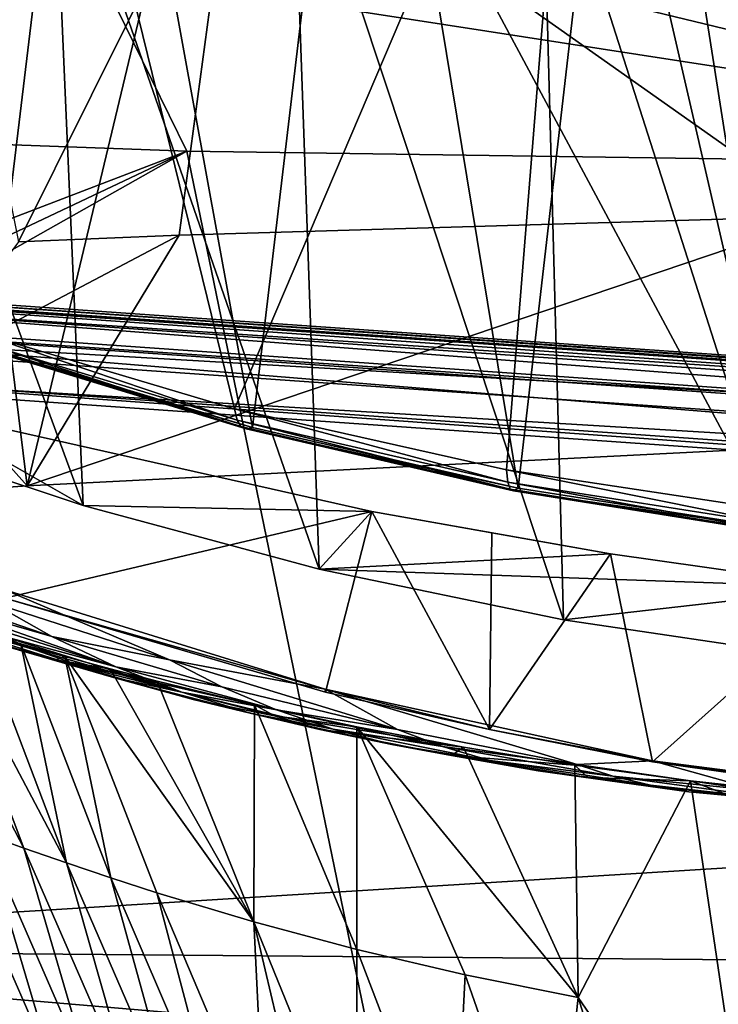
# Model space of a CAD drawing. Header units: metres. Extents: x -1204 to 0, y -809 to 0.
# Tile 43 of 111: x -738 to -668, y -173 to -74. Entities that reach past the tile are written whole.
import ezdxf

# ---------------------------------------------------------------- set-up
doc = ezdxf.new("R2010")
doc.units = ezdxf.units.M

msp = doc.modelspace()

# ---------------------------------------------------------------- linework, layer by layer
at = {"layer": 'top'}
for points in [[(-703.537048, -24.645216, 1612.181641), (-687.656433, -120.980949, 1609.659058), (-676.542419, -24.616011, 1612.182373)], [(-687.656433, -120.980949, 1609.659058), (-660.719299, -125.204445, 1609.548462), (-676.542419, -24.616011, 1612.182373)], [(-676.542419, -24.616011, 1612.182373), (-660.719299, -125.204445, 1609.548462), (-649.555054, -25.495243, 1612.159424)], [(-757.450012, -27.42668, 1612.108887), (-740.355225, -107.085678, 1610.022827), (-730.512573, -25.582121, 1612.157104)], [(-740.355225, -107.085678, 1610.022827), (-714.24292, -114.93203, 1609.817383), (-730.512573, -25.582121, 1612.157104)], [(-730.512573, -25.582121, 1612.157104), (-714.24292, -114.93203, 1609.817383), (-703.537048, -24.645216, 1612.181641)], [(-714.24292, -114.93203, 1609.817383), (-687.656433, -120.980949, 1609.659058), (-703.537048, -24.645216, 1612.181641)], [(-666.178833, -117.198021, 1985.69104), (-714.39856, -27.237112, 1927.931519), (-663.368225, -26.060682, 1933.317017)], [(-736.788635, -120.749123, 1978.164429), (-748.069763, -28.995476, 1923.042358), (-714.39856, -27.237112, 1927.931519)], [(-666.178833, -117.198021, 1985.69104), (-736.788635, -120.749123, 1978.164429), (-714.39856, -27.237112, 1927.931519)], [(-736.788635, -120.749123, 1978.164429), (-748.140564, -121.562469, 1976.471558), (-748.069763, -28.995476, 1923.042358)], [(-734.809998, -36.535965, 1504.771606), (-681.852905, -32.863277, 1504.528076), (-716.038818, -113.070786, 1549.889282)], [(-681.852905, -32.863277, 1504.528076), (-688.80188, -119.174385, 1554.237793), (-716.038818, -113.070786, 1549.889282)], [(-688.80188, -119.174385, 1554.237793), (-681.852905, -32.863277, 1504.528076), (-661.001892, -123.370384, 1556.981812)], [(-681.852905, -32.863277, 1504.528076), (-628.580933, -34.198997, 1505.2229), (-661.001892, -123.370384, 1556.981812)], [(-787.240356, -45.279537, 1505.960938), (-734.809998, -36.535965, 1504.771606), (-768.13324, -95.692345, 1536.804077)], [(-768.13324, -95.692345, 1536.804077), (-734.809998, -36.535965, 1504.771606), (-742.530334, -105.19384, 1544.038452)], [(-734.809998, -36.535965, 1504.771606), (-716.038818, -113.070786, 1549.889282), (-742.530334, -105.19384, 1544.038452)], [(-731.189941, -122.726059, 212.32251), (-757.117859, -52.277058, 216.831436), (-734.251892, -52.277069, 205.580383)], [(-731.189941, -122.726059, 212.32251), (-753.794983, -115.237221, 222.556992), (-757.117859, -52.277058, 216.831436)], [(-737.661743, -96.357468, 2020.390869), (-715.730286, -52.277092, 2030.115234), (-746.517639, -52.277111, 2027.334717)], [(-737.661743, -96.357468, 2020.390869), (-721.556274, -95.669128, 2021.958374), (-715.730286, -52.277092, 2030.115234)], [(-707.575012, -129.088013, 203.735825), (-734.251892, -52.277069, 205.580383), (-710.253906, -52.277069, 196.119995)], [(-707.575012, -129.088013, 203.735825), (-731.189941, -122.726059, 212.32251), (-734.251892, -52.277069, 205.580383)], [(-721.556274, -95.669128, 2021.958374), (-656.960449, -93.782616, 2026.37854), (-715.730286, -52.277092, 2030.115234)], [(-715.730286, -52.277092, 2030.115234), (-656.960449, -93.782616, 2026.37854), (-654.023987, -52.277058, 2033.823975)], [(-683.091431, -134.185822, 196.921921), (-710.253906, -52.277069, 196.119995), (-685.299866, -52.277077, 188.600677)], [(-683.091431, -134.185822, 196.921921), (-707.575012, -129.088013, 203.735825), (-710.253906, -52.277069, 196.119995)], [(-657.916138, -137.899567, 191.993454), (-685.299866, -52.277077, 188.600677), (-659.4505, -52.277069, 183.125763)], [(-657.916138, -137.899567, 191.993454), (-683.091431, -134.185822, 196.921921), (-685.299866, -52.277077, 188.600677)], [(-859.926025, -70.288658, 664.562805), (-873.500305, -78.700768, 664.342468), (-731.955872, -59.277416, 664.851318)], [(-873.500305, -78.700768, 664.342468), (-871.09552, -125.626617, 663.113525), (-731.955872, -59.277416, 664.851318)], [(-731.955872, -59.277416, 664.851318), (-871.09552, -125.626617, 663.113525), (-833.702942, -145.61113, 662.590149)], [(-833.702942, -145.61113, 662.590149), (-797.272644, -167.11203, 662.0271), (-731.955872, -59.277416, 664.851318)], [(-797.272644, -167.11203, 662.0271), (-390.565918, -141.8452, 662.689331), (-731.955872, -59.277416, 664.851318)], [(-731.955872, -59.277416, 664.851318), (-390.565918, -141.8452, 662.689331), (-376.047058, -126.873741, 663.081421)], [(-376.047058, -126.873741, 663.081421), (-375.155365, -125.922615, 663.106384), (-731.955872, -59.277416, 664.851318)], [(-375.155365, -125.922615, 663.106384), (-372.508484, -123.06366, 663.181213), (-731.955872, -59.277416, 664.851318)], [(-731.955872, -59.277416, 664.851318), (-372.508484, -123.06366, 663.181213), (-368.996063, -119.210228, 663.282166)], [(-368.996063, -119.210228, 663.282166), (-362.066193, -111.418114, 663.486267), (-731.955872, -59.277416, 664.851318)], [(-362.066193, -111.418114, 663.486267), (-345.755615, -67.738159, 664.630371), (-731.955872, -59.277416, 664.851318)], [(-666.178833, -117.198021, 1985.69104), (-656.960449, -93.782616, 2026.37854), (-736.788635, -120.749123, 1978.164429)], [(-656.960449, -93.782616, 2026.37854), (-721.556274, -95.669128, 2021.958374), (-736.788635, -120.749123, 1978.164429)], [(-736.788635, -120.749123, 1978.164429), (-721.556274, -95.669128, 2021.958374), (-747.17804, -109.166832, 1997.776367)], [(-721.556274, -95.669128, 2021.958374), (-737.661743, -96.357468, 2020.390869), (-747.17804, -109.166832, 1997.776367)], [(-742.530334, -105.19384, 1544.038452), (-715.782837, -114.190636, 1564.817383), (-742.19696, -106.192886, 1560.491821)], [(-742.530334, -105.19384, 1544.038452), (-716.038818, -113.070786, 1549.889282), (-715.782837, -114.190636, 1564.817383)], [(-742.19696, -106.192886, 1560.491821), (-715.3927, -114.837654, 1579.796997), (-741.717407, -106.801109, 1576.986328)], [(-742.19696, -106.192886, 1560.491821), (-715.782837, -114.190636, 1564.817383), (-715.3927, -114.837654, 1579.796997)], [(-741.080627, -107.063438, 1593.502563), (-741.717407, -106.801109, 1576.986328), (-714.858459, -115.052544, 1594.804443)], [(-741.717407, -106.801109, 1576.986328), (-715.3927, -114.837654, 1579.796997), (-714.858459, -115.052544, 1594.804443)], [(-714.858459, -115.052544, 1594.804443), (-714.24292, -114.93203, 1609.817383), (-741.080627, -107.063438, 1593.502563)], [(-714.24292, -114.93203, 1609.817383), (-740.355225, -107.085678, 1610.022827), (-741.080627, -107.063438, 1593.502563)], [(-747.17804, -109.166832, 1997.776367), (-748.140564, -121.562469, 1976.471558), (-736.788635, -120.749123, 1978.164429)], [(-748.266907, -113.002869, 258.144501), (-753.794983, -115.237221, 222.556992), (-731.189941, -122.726059, 212.32251)], [(-748.266907, -113.002869, 258.144501), (-731.189941, -122.726059, 212.32251), (-702.272766, -123.331383, 267.344452)], [(-702.272766, -123.331383, 267.344452), (-739.031982, -131.991699, 260.292664), (-748.266907, -113.002869, 258.144501)], [(-716.038818, -113.070786, 1549.889282), (-688.690796, -120.408867, 1568.02771), (-715.782837, -114.190636, 1564.817383)], [(-716.038818, -113.070786, 1549.889282), (-688.80188, -119.174385, 1554.237793), (-688.690796, -120.408867, 1568.02771)], [(-715.782837, -114.190636, 1564.817383), (-688.457947, -121.088707, 1581.880005), (-715.3927, -114.837654, 1579.796997)], [(-715.782837, -114.190636, 1564.817383), (-688.690796, -120.408867, 1568.02771), (-688.457947, -121.088707, 1581.880005)], [(-714.858459, -115.052544, 1594.804443), (-715.3927, -114.837654, 1579.796997), (-688.094116, -121.250183, 1595.766113)], [(-715.3927, -114.837654, 1579.796997), (-688.457947, -121.088707, 1581.880005), (-688.094116, -121.250183, 1595.766113)], [(-687.656433, -120.980949, 1609.659058), (-714.24292, -114.93203, 1609.817383), (-714.858459, -115.052544, 1594.804443)], [(-688.094116, -121.250183, 1595.766113), (-687.656433, -120.980949, 1609.659058), (-714.858459, -115.052544, 1594.804443)], [(-688.80188, -119.174385, 1554.237793), (-661.088928, -124.73951, 1570.046143), (-688.690796, -120.408867, 1568.02771)], [(-688.80188, -119.174385, 1554.237793), (-661.001892, -123.370384, 1556.981812), (-661.088928, -124.73951, 1570.046143)], [(-688.690796, -120.408867, 1568.02771), (-661.066406, -125.472893, 1583.184082), (-688.457947, -121.088707, 1581.880005)], [(-688.690796, -120.408867, 1568.02771), (-661.088928, -124.73951, 1570.046143), (-661.066406, -125.472893, 1583.184082)], [(-688.094116, -121.250183, 1595.766113), (-688.457947, -121.088707, 1581.880005), (-660.926086, -125.601677, 1596.362183)], [(-688.457947, -121.088707, 1581.880005), (-661.066406, -125.472893, 1583.184082), (-660.926086, -125.601677, 1596.362183)], [(-660.719299, -125.204445, 1609.548462), (-687.656433, -120.980949, 1609.659058), (-688.094116, -121.250183, 1595.766113)], [(-660.926086, -125.601677, 1596.362183), (-660.719299, -125.204445, 1609.548462), (-688.094116, -121.250183, 1595.766113)], [(-731.189941, -122.726059, 212.32251), (-707.575012, -129.088013, 203.735825), (-702.272766, -123.331383, 267.344452)], [(-706.920105, -141.408524, 266.580566), (-739.031982, -131.991699, 260.292664), (-702.272766, -123.331383, 267.344452)], [(-702.272766, -123.331383, 267.344452), (-707.575012, -129.088013, 203.735825), (-678.410278, -127.558578, 265.848511)], [(-690.510742, -145.162064, 268.001892), (-706.920105, -141.408524, 266.580566), (-702.272766, -123.331383, 267.344452)], [(-678.410278, -127.558578, 265.848511), (-690.260742, -125.462372, 267.985992), (-702.272766, -123.331383, 267.344452)], [(-690.510742, -145.162064, 268.001892), (-702.272766, -123.331383, 267.344452), (-690.260742, -125.462372, 267.985992)], [(-678.410278, -127.558578, 265.848511), (-690.510742, -145.162064, 268.001892), (-690.260742, -125.462372, 267.985992)], [(-739.707275, -135.658737, 292.827759), (-735.902954, -137.221909, 292.948364), (-763.34729, -127.782173, 309.307617)], [(-735.902954, -137.221909, 292.948364), (-753.756653, -131.899307, 309.465912), (-763.34729, -127.782173, 309.307617)], [(-707.575012, -129.088013, 203.735825), (-654.638062, -130.924179, 261.094574), (-678.410278, -127.558578, 265.848511)], [(-674.208435, -148.379166, 264.8638), (-690.510742, -145.162064, 268.001892), (-678.410278, -127.558578, 265.848511)], [(-654.638062, -130.924179, 261.094574), (-674.208435, -148.379166, 264.8638), (-678.410278, -127.558578, 265.848511)], [(-707.575012, -129.088013, 203.735825), (-683.091431, -134.185822, 196.921921), (-654.638062, -130.924179, 261.094574)], [(-750.736938, -130.191559, 292.464935), (-740.433167, -132.393921, 285.164185), (-734.308472, -135.85257, 285.450531)], [(-747.128662, -132.14183, 292.58606), (-750.736938, -130.191559, 292.464935), (-734.308472, -135.85257, 285.450531)], [(-683.091431, -134.185822, 196.921921), (-657.916138, -137.899567, 191.993454), (-654.638062, -130.924179, 261.094574)], [(-654.638062, -130.924179, 261.094574), (-647.988586, -152.100464, 260.118011), (-674.208435, -148.379166, 264.8638)], [(-743.939026, -135.363251, 309.623657), (-753.756653, -131.899307, 309.465912), (-728.128845, -139.950546, 293.188965)], [(-753.756653, -131.899307, 309.465912), (-735.902954, -137.221909, 292.948364), (-728.128845, -139.950546, 293.188965)], [(-740.433167, -132.393921, 285.164185), (-739.01178, -131.172745, 282.348328), (-722.524292, -138.160522, 279.016296)], [(-739.031982, -131.991699, 260.292664), (-706.963135, -141.113266, 273.260742), (-739.01178, -131.172745, 282.348328)], [(-739.031982, -131.991699, 260.292664), (-706.920105, -141.408524, 266.580566), (-706.963135, -141.113266, 273.260742)], [(-739.01178, -131.172745, 282.348328), (-706.963135, -141.113266, 273.260742), (-722.524292, -138.160522, 279.016296)], [(-733.007996, -137.831436, 319.240784), (-753.713867, -132.527725, 329.396851), (-733.935852, -138.165771, 309.780945)], [(-733.935852, -138.165771, 309.780945), (-753.713867, -132.527725, 329.396851), (-743.939026, -135.363251, 309.623657)], [(-733.007996, -137.831436, 319.240784), (-737.406067, -136.579071, 324.227661), (-753.713867, -132.527725, 329.396851)], [(-737.406067, -136.579071, 324.227661), (-741.655212, -135.331406, 329.445404), (-753.713867, -132.527725, 329.396851)], [(-745.746338, -134.10704, 334.901245), (-737.125061, -157.011215, 409.575043), (-749.6698, -132.929947, 340.601013)], [(-737.125061, -157.011215, 409.575043), (-741.202209, -155.570221, 414.143372), (-749.6698, -132.929947, 340.601013)], [(-743.450623, -133.964874, 292.707001), (-747.128662, -132.14183, 292.58606), (-727.919678, -138.867783, 285.736084)], [(-727.919678, -138.867783, 285.736084), (-747.128662, -132.14183, 292.58606), (-734.308472, -135.85257, 285.450531)], [(-740.433167, -132.393921, 285.164185), (-722.524292, -138.160522, 279.016296), (-734.308472, -135.85257, 285.450531)], [(-739.707275, -135.658737, 292.827759), (-743.450623, -133.964874, 292.707001), (-727.919678, -138.867783, 285.736084)], [(-741.655212, -135.331406, 329.445404), (-732.863159, -158.490784, 405.171509), (-745.746338, -134.10704, 334.901245)], [(-732.863159, -158.490784, 405.171509), (-737.125061, -157.011215, 409.575043), (-745.746338, -134.10704, 334.901245)], [(-733.935852, -138.165771, 309.780945), (-743.939026, -135.363251, 309.623657), (-720.164429, -142.140839, 293.428802)], [(-720.164429, -142.140839, 293.428802), (-743.939026, -135.363251, 309.623657), (-728.128845, -139.950546, 293.188965)], [(-741.655212, -135.331406, 329.445404), (-737.406067, -136.579071, 324.227661), (-732.863159, -158.490784, 405.171509)], [(-727.919678, -138.867783, 285.736084), (-721.297974, -141.426163, 286.020782), (-739.707275, -135.658737, 292.827759)], [(-721.297974, -141.426163, 286.020782), (-735.902954, -137.221909, 292.948364), (-739.707275, -135.658737, 292.827759)], [(-734.308472, -135.85257, 285.450531), (-722.524292, -138.160522, 279.016296), (-717.284912, -140.867401, 279.334595)], [(-727.919678, -138.867783, 285.736084), (-734.308472, -135.85257, 285.450531), (-717.284912, -140.867401, 279.334595)], [(-737.406067, -136.579071, 324.227661), (-728.423401, -159.985931, 400.934143), (-732.863159, -158.490784, 405.171509)], [(-737.406067, -136.579071, 324.227661), (-733.007996, -137.831436, 319.240784), (-728.423401, -159.985931, 400.934143)], [(-728.128845, -139.950546, 293.188965), (-735.902954, -137.221909, 292.948364), (-721.297974, -141.426163, 286.020782)], [(-728.467407, -139.075531, 314.479248), (-733.007996, -137.831436, 319.240784), (-733.935852, -138.165771, 309.780945)], [(-733.007996, -137.831436, 319.240784), (-723.812683, -161.477097, 396.865082), (-728.423401, -159.985931, 400.934143)], [(-723.812683, -161.477097, 396.865082), (-733.007996, -137.831436, 319.240784), (-714.106873, -164.39296, 389.24118)], [(-733.007996, -137.831436, 319.240784), (-728.467407, -139.075531, 314.479248), (-714.106873, -164.39296, 389.24118)], [(-712.044067, -143.785782, 293.667908), (-714.039795, -142.665771, 301.49762), (-733.935852, -138.165771, 309.780945)], [(-714.039795, -142.665771, 301.49762), (-723.789795, -140.300842, 309.937714), (-733.935852, -138.165771, 309.780945)], [(-733.935852, -138.165771, 309.780945), (-723.789795, -140.300842, 309.937714), (-728.467407, -139.075531, 314.479248)], [(-712.044067, -143.785782, 293.667908), (-733.935852, -138.165771, 309.780945), (-720.164429, -142.140839, 293.428802)], [(-721.297974, -141.426163, 286.020782), (-727.919678, -138.867783, 285.736084), (-711.815674, -143.190689, 279.651978)], [(-711.815674, -143.190689, 279.651978), (-727.919678, -138.867783, 285.736084), (-717.284912, -140.867401, 279.334595)], [(-722.524292, -138.160522, 279.016296), (-699.735352, -145.154449, 274.20108), (-717.284912, -140.867401, 279.334595)], [(-722.524292, -138.160522, 279.016296), (-706.963135, -141.113266, 273.260742), (-699.735352, -145.154449, 274.20108)], [(-714.106873, -164.39296, 389.24118), (-728.467407, -139.075531, 314.479248), (-723.789795, -140.300842, 309.937714)], [(-721.297974, -141.426163, 286.020782), (-714.474487, -143.516891, 286.304626), (-728.128845, -139.950546, 293.188965)], [(-714.474487, -143.516891, 286.304626), (-720.164429, -142.140839, 293.428802), (-728.128845, -139.950546, 293.188965)], [(-723.789795, -140.300842, 309.937714), (-714.039795, -142.665771, 301.49762), (-714.106873, -164.39296, 389.24118)], [(-717.284912, -140.867401, 279.334595), (-699.735352, -145.154449, 274.20108), (-711.815674, -143.190689, 279.651978)], [(-797.272644, -167.11203, 662.0271), (-421.121307, -170.231323, 661.945862), (-390.565918, -141.8452, 662.689331)], [(-714.474487, -143.516891, 286.304626), (-721.297974, -141.426163, 286.020782), (-706.143677, -145.118759, 279.968475)], [(-706.143677, -145.118759, 279.968475), (-721.297974, -141.426163, 286.020782), (-711.815674, -143.190689, 279.651978)], [(-706.920105, -141.408524, 266.580566), (-690.510742, -145.162064, 268.001892), (-706.963135, -141.113266, 273.260742)], [(-706.963135, -141.113266, 273.260742), (-690.510742, -145.162064, 268.001892), (-674.200928, -148.267899, 267.431671)], [(-706.963135, -141.113266, 273.260742), (-681.750366, -148.643723, 270.146515), (-699.735352, -145.154449, 274.20108)], [(-706.963135, -141.113266, 273.260742), (-674.200928, -148.267899, 267.431671), (-681.750366, -148.643723, 270.146515)], [(-714.474487, -143.516891, 286.304626), (-707.481201, -145.131165, 286.587585), (-720.164429, -142.140839, 293.428802)], [(-707.481201, -145.131165, 286.587585), (-712.044067, -143.785782, 293.667908), (-720.164429, -142.140839, 293.428802)], [(-714.039795, -142.665771, 301.49762), (-703.800354, -167.151306, 382.320557), (-714.106873, -164.39296, 389.24118)], [(-714.039795, -142.665771, 301.49762), (-703.803223, -144.880219, 293.906219), (-703.800354, -167.151306, 382.320557)], [(-712.044067, -143.785782, 293.667908), (-703.803223, -144.880219, 293.906219), (-714.039795, -142.665771, 301.49762)], [(-707.481201, -145.131165, 286.587585), (-714.474487, -143.516891, 286.304626), (-700.295959, -146.642227, 280.283966)], [(-700.295959, -146.642227, 280.283966), (-714.474487, -143.516891, 286.304626), (-706.143677, -145.118759, 279.968475)], [(-707.481201, -145.131165, 286.587585), (-693.108521, -146.906784, 287.150726), (-712.044067, -143.785782, 293.667908)], [(-693.108521, -146.906784, 287.150726), (-703.803223, -144.880219, 293.906219), (-712.044067, -143.785782, 293.667908)], [(-699.735352, -145.154449, 274.20108), (-695.199158, -146.862549, 274.525574), (-711.815674, -143.190689, 279.651978)], [(-711.815674, -143.190689, 279.651978), (-695.199158, -146.862549, 274.525574), (-706.143677, -145.118759, 279.968475)], [(-693.108521, -146.906784, 287.150726), (-707.481201, -145.131165, 286.587585), (-694.300232, -147.753448, 280.59848)], [(-694.300232, -147.753448, 280.59848), (-707.481201, -145.131165, 286.587585), (-700.295959, -146.642227, 280.283966)], [(-695.199158, -146.862549, 274.525574), (-690.491821, -148.238907, 274.849091), (-706.143677, -145.118759, 279.968475)], [(-706.143677, -145.118759, 279.968475), (-690.491821, -148.238907, 274.849091), (-700.295959, -146.642227, 280.283966)], [(-703.803223, -144.880219, 293.906219), (-692.950439, -169.692154, 376.129089), (-703.800354, -167.151306, 382.320557)], [(-692.950439, -169.692154, 376.129089), (-703.803223, -144.880219, 293.906219), (-681.621887, -171.96669, 370.696869)], [(-703.803223, -144.880219, 293.906219), (-693.108521, -146.906784, 287.150726), (-681.621887, -171.96669, 370.696869)], [(-699.735352, -145.154449, 274.20108), (-681.750366, -148.643723, 270.146515), (-695.199158, -146.862549, 274.525574)], [(-690.510742, -145.162064, 268.001892), (-674.208435, -148.379166, 264.8638), (-674.200928, -148.267899, 267.431671)], [(-690.491821, -148.238907, 274.849091), (-685.635986, -149.275574, 275.171631), (-700.295959, -146.642227, 280.283966)], [(-700.295959, -146.642227, 280.283966), (-685.635986, -149.275574, 275.171631), (-694.300232, -147.753448, 280.59848)], [(-681.750366, -148.643723, 270.146515), (-678.150635, -149.82222, 270.440582), (-695.199158, -146.862549, 274.525574)], [(-695.199158, -146.862549, 274.525574), (-678.150635, -149.82222, 270.440582), (-690.491821, -148.238907, 274.849091)], [(-681.971863, -148.718506, 281.224457), (-693.108521, -146.906784, 287.150726), (-694.300232, -147.753448, 280.59848)], [(-685.635986, -149.275574, 275.171631), (-680.65509, -149.966156, 275.493134), (-694.300232, -147.753448, 280.59848)], [(-694.300232, -147.753448, 280.59848), (-680.65509, -149.966156, 275.493134), (-681.971863, -148.718506, 281.224457)], [(-681.621887, -171.96669, 370.696869), (-693.108521, -146.906784, 287.150726), (-681.971863, -148.718506, 281.224457)], [(-678.150635, -149.82222, 270.440582), (-674.412476, -150.733856, 270.733765), (-690.491821, -148.238907, 274.849091)], [(-690.491821, -148.238907, 274.849091), (-674.412476, -150.733856, 270.733765), (-685.635986, -149.275574, 275.171631)], [(-681.971863, -148.718506, 281.224457), (-670.408142, -150.291504, 276.133057), (-681.621887, -171.96669, 370.696869)], [(-680.65509, -149.966156, 275.493134), (-670.408142, -150.291504, 276.133057), (-681.971863, -148.718506, 281.224457)], [(-674.200928, -148.267899, 267.431671), (-663.437805, -151.285583, 267.194275), (-681.750366, -148.643723, 270.146515)], [(-681.750366, -148.643723, 270.146515), (-663.437805, -151.285583, 267.194275), (-678.150635, -149.82222, 270.440582)], [(-674.200928, -148.267899, 267.431671), (-674.208435, -148.379166, 264.8638), (-647.988586, -152.100464, 260.118011)], [(-647.988586, -152.100464, 260.118011), (-641.030945, -152.547562, 264.637939), (-674.200928, -148.267899, 267.431671)], [(-674.200928, -148.267899, 267.431671), (-641.030945, -152.547562, 264.637939), (-663.437805, -151.285583, 267.194275)], [(-674.412476, -150.733856, 270.733765), (-670.554199, -151.372238, 271.026093), (-685.635986, -149.275574, 275.171631)], [(-685.635986, -149.275574, 275.171631), (-670.554199, -151.372238, 271.026093), (-680.65509, -149.966156, 275.493134)], [(-670.408142, -150.291504, 276.133057), (-663.208313, -198.755768, 453.357635), (-681.621887, -171.96669, 370.696869)], [(-670.554199, -151.372238, 271.026093), (-666.594604, -151.732224, 271.317474), (-680.65509, -149.966156, 275.493134)], [(-680.65509, -149.966156, 275.493134), (-666.594604, -151.732224, 271.317474), (-670.408142, -150.291504, 276.133057)], [(-663.437805, -151.285583, 267.194275), (-657.990112, -152.565842, 267.648132), (-678.150635, -149.82222, 270.440582)], [(-678.150635, -149.82222, 270.440582), (-657.990112, -152.565842, 267.648132), (-674.412476, -150.733856, 270.733765)], [(-657.990112, -152.565842, 267.648132), (-670.554199, -151.372238, 271.026093), (-674.412476, -150.733856, 270.733765)], [(-670.408142, -150.291504, 276.133057), (-658.444458, -151.602676, 271.89743), (-663.208313, -198.755768, 453.357635)], [(-666.594604, -151.732224, 271.317474), (-658.444458, -151.602676, 271.89743), (-670.408142, -150.291504, 276.133057)], [(-657.990112, -152.565842, 267.648132), (-637.487122, -153.826172, 265.847382), (-670.554199, -151.372238, 271.026093)], [(-637.487122, -153.826172, 265.847382), (-666.594604, -151.732224, 271.317474), (-670.554199, -151.372238, 271.026093)], [(-741.202209, -155.570221, 414.143372), (-734.129089, -179.281494, 488.255066), (-745.084717, -154.201874, 418.879944)], [(-745.084717, -154.201874, 418.879944), (-734.129089, -179.281494, 488.255066), (-737.993164, -177.746994, 491.480804)], [(-730.144409, -180.832718, 485.128632), (-734.129089, -179.281494, 488.255066), (-741.202209, -155.570221, 414.143372)], [(-741.202209, -155.570221, 414.143372), (-737.125061, -157.011215, 409.575043), (-730.144409, -180.832718, 485.128632)], [(-737.125061, -157.011215, 409.575043), (-726.033569, -182.393814, 482.112671), (-730.144409, -180.832718, 485.128632)], [(-737.125061, -157.011215, 409.575043), (-732.863159, -158.490784, 405.171509), (-726.033569, -182.393814, 482.112671)], [(-732.863159, -158.490784, 405.171509), (-728.423401, -159.985931, 400.934143), (-721.802124, -183.945175, 479.2052)], [(-732.863159, -158.490784, 405.171509), (-721.802124, -183.945175, 479.2052), (-726.033569, -182.393814, 482.112671)], [(-728.423401, -159.985931, 400.934143), (-717.454285, -185.473541, 476.407227), (-721.802124, -183.945175, 479.2052)], [(-728.423401, -159.985931, 400.934143), (-723.812683, -161.477097, 396.865082), (-717.454285, -185.473541, 476.407227)], [(-723.812683, -161.477097, 396.865082), (-712.994385, -186.967621, 473.720123), (-717.454285, -185.473541, 476.407227)], [(-723.812683, -161.477097, 396.865082), (-714.106873, -164.39296, 389.24118), (-712.994385, -186.967621, 473.720123)], [(-714.106873, -164.39296, 389.24118), (-703.800354, -167.151306, 382.320557), (-703.756165, -189.821762, 468.684906)], [(-714.106873, -164.39296, 389.24118), (-708.42688, -188.419357, 471.145477), (-712.994385, -186.967621, 473.720123)], [(-708.42688, -188.419357, 471.145477), (-714.106873, -164.39296, 389.24118), (-703.756165, -189.821762, 468.684906)], [(-756.035461, -200.712067, 661.147095), (-453.574677, -196.426483, 661.259766), (-797.272644, -167.11203, 662.0271)], [(-453.574677, -196.426483, 661.259766), (-421.121307, -170.231323, 661.945862), (-797.272644, -167.11203, 662.0271)], [(-703.800354, -167.151306, 382.320557), (-694.120667, -192.458328, 464.11319), (-703.756165, -189.821762, 468.684906)], [(-703.800354, -167.151306, 382.320557), (-692.950439, -169.692154, 376.129089), (-694.120667, -192.458328, 464.11319)], [(-692.950439, -169.692154, 376.129089), (-684.123047, -194.84375, 460.021851), (-694.120667, -192.458328, 464.11319)], [(-692.950439, -169.692154, 376.129089), (-681.621887, -171.96669, 370.696869), (-684.123047, -194.84375, 460.021851)], [(-681.621887, -171.96669, 370.696869), (-673.804504, -196.9505, 456.430511), (-684.123047, -194.84375, 460.021851)], [(-681.621887, -171.96669, 370.696869), (-663.208313, -198.755768, 453.357635), (-673.804504, -196.9505, 456.430511)]]:
    msp.add_3dface(points, dxfattribs=at)
at = {"layer": 'top0123413'}
for points in [[(-433.280487, -124.028961, 1633.365356), (-832.306091, -96.126373, 1633.365356), (-832.366699, -96.992493, 1638.289429)], [(-832.306091, -96.126373, 1633.365356), (-433.280487, -124.028961, 1633.365356), (-772.467651, -100.531967, 1632.850586)], [(-433.341064, -124.895088, 1638.289429), (-832.366699, -96.992493, 1638.289429), (-832.694458, -101.679512, 1639.999512)], [(-433.341064, -124.895088, 1638.289429), (-433.280487, -124.028961, 1633.365356), (-832.366699, -96.992493, 1638.289429)], [(-832.901062, -104.634277, 1631.861572), (-832.573303, -99.947258, 1630.151367), (-433.875427, -132.536865, 1631.861572)], [(-832.573303, -99.947258, 1630.151367), (-433.547668, -127.849854, 1630.151367), (-433.875427, -132.536865, 1631.861572)], [(-832.573303, -99.947258, 1630.151367), (-772.681396, -103.588684, 1630.279419), (-493.363495, -123.120499, 1630.279419)], [(-832.573303, -99.947258, 1630.151367), (-493.363495, -123.120499, 1630.279419), (-433.547668, -127.849854, 1630.151367)], [(-433.280487, -124.028961, 1633.365356), (-493.14975, -120.063782, 1632.850586), (-772.467651, -100.531967, 1632.850586)], [(-772.467651, -100.531967, 1632.850586), (-493.14975, -120.063782, 1632.850586), (-771.079041, -100.941261, 1632.311035)], [(-493.14975, -120.063782, 1632.850586), (-494.581726, -120.275948, 1632.311035), (-771.079041, -100.941261, 1632.311035)], [(-771.079041, -100.941261, 1632.311035), (-494.581726, -120.275948, 1632.311035), (-770.56073, -101.93219, 1631.245239)], [(-433.668793, -129.582108, 1639.999512), (-832.694458, -101.679512, 1639.999512), (-832.961609, -105.500404, 1636.785522)], [(-433.668793, -129.582108, 1639.999512), (-433.341064, -124.895088, 1638.289429), (-832.694458, -101.679512, 1639.999512)], [(-772.681396, -103.588684, 1630.279419), (-770.56073, -101.93219, 1631.245239), (-493.363495, -123.120499, 1630.279419)], [(-493.363495, -123.120499, 1630.279419), (-770.56073, -101.93219, 1631.245239), (-495.232971, -121.184998, 1631.245239)], [(-770.56073, -101.93219, 1631.245239), (-494.581726, -120.275948, 1632.311035), (-495.232971, -121.184998, 1631.245239)], [(-832.961609, -105.500404, 1636.785522), (-832.901062, -104.634277, 1631.861572), (-433.936005, -133.403, 1636.785522)], [(-832.901062, -104.634277, 1631.861572), (-433.875427, -132.536865, 1631.861572), (-433.936005, -133.403, 1636.785522)], [(-433.936005, -133.403, 1636.785522), (-433.668793, -129.582108, 1639.999512), (-832.961609, -105.500404, 1636.785522)]]:
    msp.add_3dface(points, dxfattribs=at)
at = {"layer": 'top0123459'}
for points in [[(-887.021179, -753.244812, 90), (-1194.042358, -10, 90), (-633.427063, -638.481384, 90)], [(-1194.042358, -10, 90), (-626.241211, -632.856445, 90), (-633.427063, -638.481384, 90)], [(-10, -10, 90), (-602.021179, -625.846375, 90), (-1194.042358, -10, 90)], [(-602.021179, -625.846375, 90), (-610.037109, -626.560547, 90), (-1194.042358, -10, 90)], [(-1194.042358, -10, 90), (-610.037109, -626.560547, 90), (-618.258606, -628.853394, 90)], [(-618.258606, -628.853394, 90), (-626.241211, -632.856445, 90), (-1194.042358, -10, 90)], [(-729.63092, -69.219124, 141.418335), (-602.021118, -88.983696, 118.469841), (-602.021118, -52.186188, 163.059708)], [(-793.424927, -68.236565, 141.351913), (-782.271667, -85.030106, 118.538857), (-729.63092, -69.219124, 141.418335)], [(-782.271667, -85.030106, 118.538857), (-720.814026, -87.26474, 118.499847), (-729.63092, -69.219124, 141.418335)], [(-729.63092, -69.219124, 141.418335), (-720.814026, -87.26474, 118.499847), (-602.021118, -88.983696, 118.469841)], [(-720.814026, -87.26474, 118.499847), (-782.271667, -85.030106, 118.538857), (-1136.397095, -246.592377, 115.718773)], [(-613.877686, -606.131226, 109.443001), (-720.814026, -87.26474, 118.499847), (-1139.987671, -324.029175, 114.367111)], [(-720.814026, -87.26474, 118.499847), (-1138.536865, -284.940247, 115.049408), (-1139.987671, -324.029175, 114.367111)], [(-1138.536865, -284.940247, 115.049408), (-720.814026, -87.26474, 118.499847), (-1136.397095, -246.592377, 115.718773)], [(-602.021118, -88.983696, 118.469841), (-720.814026, -87.26474, 118.499847), (-613.877686, -606.131226, 109.443001)]]:
    msp.add_3dface(points, dxfattribs=at)

doc.saveas('drawing.dxf')
